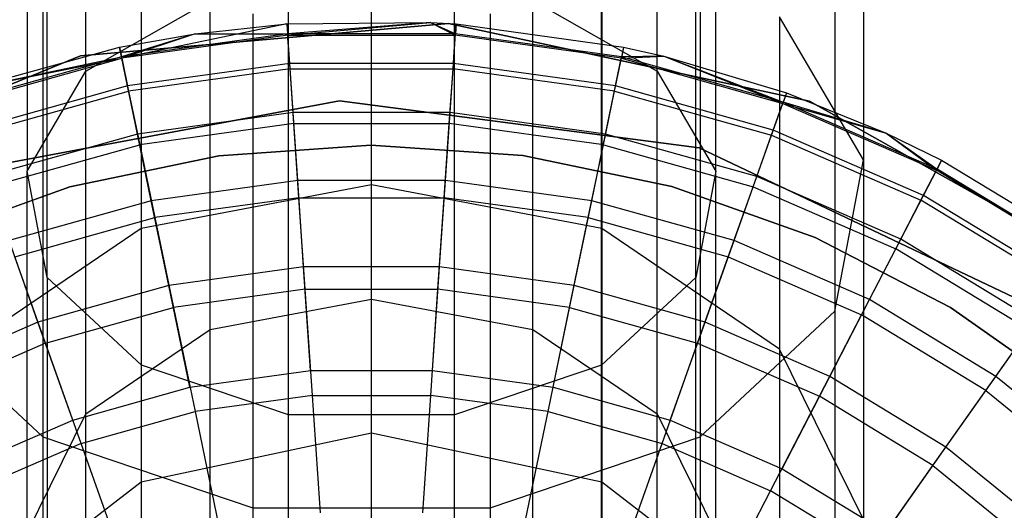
# Model space of a CAD drawing. Extents: x -28.1 to 0, y 0 to 28.1.
# Tile 61 of 215: x -14.214 to -13.823, y 0.79 to 0.984. Entities that reach past the tile are written whole.
import ezdxf

# ---------------------------------------------------------------- set-up
doc = ezdxf.new("R2010")
doc.units = 0
doc.header["$MEASUREMENT"] = 0
doc.layers.get('0').update_dxf_attribs({"color": 13, "linetype": 'CONTINUOUS'})

# ---------------------------------------------------------------- blocks, each defined once
blk = doc.blocks.new('ORTO_VIII_Z_ZAROWKA_OKAPO0')
at = {"color": 0}
for p, q in [((14.22235, 1.2253, 1.29292), (14.22235, 1.38277, 1.18265)), ((14.22235, 1.2253, 1.29292), (14.22235, 1.38277, 1.18265)), ((14.44916, 1.2253, 1.29292), (14.44916, 1.38277, 1.18265)), ((14.44916, 1.2253, 1.29292), (14.44916, 1.38277, 1.18265)), ((14.53117, 1.35549, 1.13541), (14.53117, 1.19024, 1.25113)), ((14.53117, 1.35549, 1.13541), (14.53117, 1.19024, 1.25113)), ((14.19897, 1.35193, 1.12925), (14.19897, 1.18566, 1.24568)), ((14.19897, 1.35193, 1.12925), (14.19897, 1.18566, 1.24568)), ((14.47255, 1.18566, 1.24568), (14.47255, 1.35193, 1.12925)), ((14.47255, 1.18566, 1.24568), (14.47255, 1.35193, 1.12925)), ((14.20692, 1.14357, 1.19552), (14.20692, 1.3192, 1.07255)), ((14.20692, 1.14357, 1.19552), (14.20692, 1.3192, 1.07255)), ((14.4646, 1.14357, 1.19552), (14.4646, 1.3192, 1.07255)), ((14.4646, 1.14357, 1.19552), (14.4646, 1.3192, 1.07255)), ((14.51981, 1.30873, 1.05441), (14.51981, 1.13011, 1.17948)), ((14.51981, 1.30873, 1.05441), (14.51981, 1.13011, 1.17948)), ((14.33576, 1.1802, 1.50506), (14.33576, 1.30152, 1.38375)), ((14.33576, 1.1802, 1.50506), (14.33576, 1.30152, 1.38375)), ((14.24438, 1.10869, 1.15394), (14.24438, 1.29206, 1.02554)), ((14.24438, 1.10869, 1.15394), (14.24438, 1.29206, 1.02554)), ((14.42713, 1.10869, 1.15394), (14.42713, 1.29206, 1.02554)), ((14.42713, 1.10869, 1.15394), (14.42713, 1.29206, 1.02554)), ((14.24428, 1.28702, 1.36648), (14.24428, 1.16293, 1.49057)), ((14.24428, 1.28702, 1.36648), (14.24428, 1.16293, 1.49057)), ((14.42724, 1.28702, 1.36648), (14.42724, 1.16293, 1.49057)), ((14.42724, 1.28702, 1.36648), (14.42724, 1.16293, 1.49057)), ((14.30278, 1.08898, 1.13046), (14.30278, 1.27673, 0.999)), ((14.30278, 1.08898, 1.13046), (14.30278, 1.27673, 0.999)), ((14.36873, 1.08898, 1.13046), (14.36873, 1.27673, 0.999)), ((14.36873, 1.08898, 1.13046), (14.36873, 1.27673, 0.999)), ((14.20522, 1.26996, 0.98726), (14.20522, 1.08027, 1.12008)), ((14.20522, 1.26996, 0.98726), (14.20522, 1.08027, 1.12008)), ((14.46629, 1.26996, 0.98726), (14.46629, 1.08027, 1.12008)), ((14.46629, 1.26996, 0.98726), (14.46629, 1.08027, 1.12008)), ((14.33576, 1.13496, 1.46711), (14.33576, 1.26356, 1.33851)), ((14.33576, 1.13496, 1.46711), (14.33576, 1.26356, 1.33851)), ((14.22235, 1.2253, 1.29292), (14.27172, 1.25341, 1.32642)), ((14.22235, 1.2253, 1.29292), (14.27172, 1.25341, 1.32642)), ((14.27172, 1.12287, 1.45696), (14.27172, 1.25341, 1.32642)), ((14.27172, 1.12287, 1.45696), (14.27172, 1.25341, 1.32642)), ((14.39979, 1.12287, 1.45696), (14.39979, 1.25341, 1.32642)), ((14.39979, 1.25341, 1.32642), (14.44916, 1.2253, 1.29292)), ((14.39979, 1.12287, 1.45696), (14.39979, 1.25341, 1.32642)), ((14.39979, 1.25341, 1.32642), (14.44916, 1.2253, 1.29292)), ((14.28865, 1.24806, 0.94934), (14.28865, 1.05213, 1.08654)), ((14.28865, 1.24806, 0.94934), (14.28865, 1.05213, 1.08654)), ((14.38286, 1.24806, 0.94934), (14.38286, 1.05213, 1.08654)), ((14.38286, 1.24806, 0.94934), (14.38286, 1.05213, 1.08654)), ((14.3663, 1.24426, 10.00781), (14.22017, 1.23144, 10.00781)), ((14.22017, 1.23144, 3.3149), (14.3663, 1.24426, 3.3149)), ((14.3663, 1.24426, 10.00781), (14.22017, 1.23144, 10.00781)), ((14.22017, 1.23144, 3.3149), (14.3663, 1.24426, 3.3149)), ((14.30217, 1.24406, 11.98237), (14.23654, 1.23052, 12.03365)), ((14.30217, 1.24406, 11.98237), (14.23654, 1.23052, 12.03365)), ((14.26572, 1.2402, 10.40345), (14.30217, 1.24406, 10.40345)), ((14.26572, 1.2402, 11.98237), (14.30217, 1.24406, 11.98237)), ((14.26572, 1.2402, 10.40345), (14.30217, 1.24406, 10.40345)), ((14.26572, 1.2402, 11.98237), (14.30217, 1.24406, 11.98237)), ((14.30217, 1.24406, 10.40345), (14.35917, 1.24465, 10.40345)), ((14.30217, 1.24406, 11.98237), (14.35917, 1.24465, 11.98237)), ((14.30217, 1.24406, 10.40345), (14.35917, 1.24465, 10.40345)), ((14.30217, 1.24406, 11.98237), (14.35917, 1.24465, 11.98237)), ((14.30217, 1.24406, 10.40345), (14.30244, 1.24013, 10.32419)), ((14.30217, 1.24406, 10.40345), (14.30244, 1.24013, 10.32419)), ((14.30217, 1.24406, 11.98237), (14.30217, 1.24406, 10.40345)), ((14.30217, 1.24406, 11.98237), (14.30217, 1.24406, 10.40345)), ((14.30217, 1.24406, 11.98237), (14.30248, 1.23958, 12.03365)), ((14.30217, 1.24406, 11.98237), (14.30248, 1.23958, 12.03365)), ((14.35917, 1.24465, 10.40345), (14.30244, 1.24013, 10.32419)), ((14.35917, 1.24465, 10.40345), (14.30244, 1.24013, 10.32419)), ((14.30248, 1.23958, 12.03365), (14.35917, 1.24465, 11.98237)), ((14.30248, 1.23958, 12.03365), (14.35917, 1.24465, 11.98237)), ((14.35917, 1.24465, 10.40345), (14.36907, 1.24013, 10.32419)), ((14.35917, 1.24465, 10.40345), (14.36934, 1.24406, 10.40345)), ((14.35917, 1.24465, 10.40345), (14.36907, 1.24013, 10.32419)), ((14.35917, 1.24465, 11.98237), (14.35917, 1.24465, 10.40345)), ((14.35917, 1.24465, 11.98237), (14.35917, 1.24465, 10.40345)), ((14.35917, 1.24465, 11.98237), (14.36934, 1.24406, 11.98237)), ((14.35917, 1.24465, 10.40345), (14.36934, 1.24406, 10.40345)), ((14.35917, 1.24465, 11.98237), (14.36934, 1.24406, 11.98237)), ((14.35917, 1.24465, 11.98237), (14.36903, 1.23958, 12.03365)), ((14.35917, 1.24465, 11.98237), (14.36903, 1.23958, 12.03365)), ((14.50972, 1.21343, 10.00781), (14.3663, 1.24426, 10.00781)), ((14.3663, 1.24426, 3.3149), (14.50972, 1.21343, 3.3149)), ((14.3663, 1.24426, 10.00781), (14.3663, 1.24426, 3.3149)), ((14.50972, 1.21343, 10.00781), (14.3663, 1.24426, 10.00781)), ((14.3663, 1.24426, 3.3149), (14.50972, 1.21343, 3.3149)), ((14.3663, 1.24426, 10.00781), (14.3663, 1.24426, 3.3149)), ((14.36903, 1.23958, 12.03365), (14.36934, 1.24406, 11.98237)), ((14.36903, 1.23958, 12.03365), (14.36934, 1.24406, 11.98237)), ((14.36934, 1.24406, 10.40345), (14.36907, 1.24013, 10.32419)), ((14.36934, 1.24406, 10.40345), (14.36907, 1.24013, 10.32419)), ((14.36934, 1.24406, 10.40345), (14.43588, 1.23491, 10.40345)), ((14.36934, 1.24406, 11.98237), (14.36934, 1.24406, 10.40345)), ((14.36934, 1.24406, 11.98237), (14.36934, 1.24406, 10.40345)), ((14.36934, 1.24406, 11.98237), (14.43588, 1.23491, 11.98237)), ((14.36934, 1.24406, 10.40345), (14.43588, 1.23491, 10.40345)), ((14.36934, 1.24406, 11.98237), (14.43588, 1.23491, 11.98237)), ((14.53117, 1.19024, 1.25113), (14.49776, 1.24686, 1.31861)), ((14.49776, 1.24686, 1.31861), (14.49776, 1.11507, 1.45041)), ((14.53117, 1.19024, 1.25113), (14.49776, 1.24686, 1.31861)), ((14.49776, 1.24686, 1.31861), (14.49776, 1.11507, 1.45041)), ((14.23563, 1.23491, 10.40345), (14.26572, 1.2402, 10.40345)), ((14.23563, 1.23491, 11.98237), (14.26572, 1.2402, 11.98237)), ((14.23563, 1.23491, 10.40345), (14.26572, 1.2402, 10.40345)), ((14.23563, 1.23491, 11.98237), (14.26572, 1.2402, 11.98237)), ((14.26572, 1.2402, 10.40345), (14.23643, 1.23105, 10.32419)), ((14.26572, 1.2402, 10.40345), (14.23643, 1.23105, 10.32419)), ((14.30244, 1.24013, 10.32419), (14.23643, 1.23105, 10.32419)), ((14.30244, 1.24013, 10.32419), (14.23643, 1.23105, 10.32419)), ((14.26572, 1.2402, 11.98237), (14.23654, 1.23052, 12.03365)), ((14.26572, 1.2402, 11.98237), (14.23654, 1.23052, 12.03365)), ((14.30248, 1.23958, 12.03365), (14.23654, 1.23052, 12.03365)), ((14.30248, 1.23958, 12.03365), (14.23654, 1.23052, 12.03365)), ((14.26572, 1.2402, 10.40345), (14.30244, 1.24013, 10.32419)), ((14.26572, 1.2402, 10.40345), (14.30244, 1.24013, 10.32419)), ((14.26572, 1.2402, 11.98237), (14.26572, 1.2402, 10.40345)), ((14.26572, 1.2402, 11.98237), (14.26572, 1.2402, 10.40345)), ((14.36907, 1.24013, 10.32419), (14.30244, 1.24013, 10.32419)), ((14.30325, 1.22837, 10.24572), (14.30244, 1.24013, 10.32419)), ((14.36907, 1.24013, 10.32419), (14.30244, 1.24013, 10.32419)), ((14.30325, 1.22837, 10.24572), (14.30244, 1.24013, 10.32419)), ((14.30339, 1.22629, 12.08336), (14.30248, 1.23958, 12.03365)), ((14.30248, 1.23958, 12.03365), (14.36903, 1.23958, 12.03365)), ((14.30248, 1.23958, 12.03365), (14.36903, 1.23958, 12.03365)), ((14.30339, 1.22629, 12.08336), (14.30248, 1.23958, 12.03365)), ((14.36813, 1.22629, 12.08336), (14.36903, 1.23958, 12.03365)), ((14.36813, 1.22629, 12.08336), (14.36903, 1.23958, 12.03365)), ((14.36827, 1.22837, 10.24572), (14.36907, 1.24013, 10.32419)), ((14.36827, 1.22837, 10.24572), (14.36907, 1.24013, 10.32419)), ((14.43497, 1.23052, 12.03365), (14.36903, 1.23958, 12.03365)), ((14.43497, 1.23052, 12.03365), (14.36903, 1.23958, 12.03365)), ((14.43508, 1.23105, 10.32419), (14.36907, 1.24013, 10.32419)), ((14.43508, 1.23105, 10.32419), (14.36907, 1.24013, 10.32419)), ((14.1748, 1.21814, 10.40345), (14.23563, 1.23491, 10.40345)), ((14.1748, 1.21814, 11.98237), (14.23563, 1.23491, 11.98237)), ((14.1748, 1.21814, 10.40345), (14.23563, 1.23491, 10.40345)), ((14.1748, 1.21814, 11.98237), (14.23563, 1.23491, 11.98237)), ((14.23563, 1.23491, 10.40345), (14.23643, 1.23105, 10.32419)), ((14.23563, 1.23491, 10.40345), (14.23643, 1.23105, 10.32419)), ((14.23563, 1.23491, 11.98237), (14.23563, 1.23491, 10.40345)), ((14.23563, 1.23491, 11.98237), (14.23563, 1.23491, 10.40345)), ((14.23654, 1.23052, 12.03365), (14.23563, 1.23491, 11.98237)), ((14.23654, 1.23052, 12.03365), (14.23563, 1.23491, 11.98237)), ((14.43588, 1.23491, 11.98237), (14.43497, 1.23052, 12.03365)), ((14.43588, 1.23491, 11.98237), (14.43497, 1.23052, 12.03365)), ((14.43588, 1.23491, 10.40345), (14.43508, 1.23105, 10.32419)), ((14.43588, 1.23491, 10.40345), (14.43508, 1.23105, 10.32419)), ((14.43588, 1.23491, 10.40345), (14.45178, 1.23133, 10.40345)), ((14.43588, 1.23491, 11.98237), (14.43588, 1.23491, 10.40345)), ((14.43588, 1.23491, 11.98237), (14.43588, 1.23491, 10.40345)), ((14.43588, 1.23491, 11.98237), (14.45178, 1.23133, 11.98237)), ((14.43588, 1.23491, 10.40345), (14.45178, 1.23133, 10.40345)), ((14.43588, 1.23491, 11.98237), (14.45178, 1.23133, 11.98237)), ((14.22017, 1.23144, 10.00781), (14.0843, 1.17611, 10.00781)), ((14.0843, 1.17611, 3.3149), (14.22017, 1.23144, 3.3149)), ((14.22017, 1.23144, 10.00781), (14.0843, 1.17611, 10.00781)), ((14.0843, 1.17611, 3.3149), (14.22017, 1.23144, 3.3149)), ((14.23643, 1.23105, 10.32419), (14.17227, 1.21308, 10.32419)), ((14.23643, 1.23105, 10.32419), (14.17227, 1.21308, 10.32419)), ((14.17246, 1.21256, 12.03365), (14.23654, 1.23052, 12.03365)), ((14.17246, 1.21256, 12.03365), (14.23654, 1.23052, 12.03365)), ((14.1748, 1.21814, 10.40345), (14.23643, 1.23105, 10.32419)), ((14.1748, 1.21814, 10.40345), (14.23643, 1.23105, 10.32419)), ((14.1748, 1.21814, 11.98237), (14.23654, 1.23052, 12.03365)), ((14.1748, 1.21814, 11.98237), (14.23654, 1.23052, 12.03365)), ((14.22017, 1.23144, 10.00781), (14.22017, 1.23144, 3.3149)), ((14.22017, 1.23144, 10.00781), (14.22017, 1.23144, 3.3149)), ((14.23883, 1.21952, 10.24572), (14.23643, 1.23105, 10.32419)), ((14.23883, 1.21952, 10.24572), (14.23643, 1.23105, 10.32419)), ((14.23654, 1.23052, 12.03365), (14.23925, 1.21748, 12.08336)), ((14.23654, 1.23052, 12.03365), (14.23925, 1.21748, 12.08336)), ((14.30325, 1.22837, 10.24572), (14.23883, 1.21952, 10.24572)), ((14.30325, 1.22837, 10.24572), (14.23883, 1.21952, 10.24572)), ((14.36827, 1.22837, 10.24572), (14.30325, 1.22837, 10.24572)), ((14.30458, 1.20891, 10.16879), (14.30325, 1.22837, 10.24572)), ((14.36827, 1.22837, 10.24572), (14.30325, 1.22837, 10.24572)), ((14.30458, 1.20891, 10.16879), (14.30325, 1.22837, 10.24572)), ((14.36694, 1.20891, 10.16879), (14.36827, 1.22837, 10.24572)), ((14.36694, 1.20891, 10.16879), (14.36827, 1.22837, 10.24572)), ((14.43268, 1.21952, 10.24572), (14.36827, 1.22837, 10.24572)), ((14.43268, 1.21952, 10.24572), (14.36827, 1.22837, 10.24572)), ((14.43226, 1.21748, 12.08336), (14.43497, 1.23052, 12.03365)), ((14.43226, 1.21748, 12.08336), (14.43497, 1.23052, 12.03365)), ((14.43268, 1.21952, 10.24572), (14.43508, 1.23105, 10.32419)), ((14.43268, 1.21952, 10.24572), (14.43508, 1.23105, 10.32419)), ((14.43497, 1.23052, 12.03365), (14.45178, 1.23133, 11.98237)), ((14.43497, 1.23052, 12.03365), (14.45178, 1.23133, 11.98237)), ((14.43497, 1.23052, 12.03365), (14.49906, 1.21256, 12.03365)), ((14.43497, 1.23052, 12.03365), (14.49906, 1.21256, 12.03365)), ((14.45178, 1.23133, 10.40345), (14.43508, 1.23105, 10.32419)), ((14.45178, 1.23133, 10.40345), (14.43508, 1.23105, 10.32419)), ((14.49924, 1.21308, 10.32419), (14.43508, 1.23105, 10.32419)), ((14.49924, 1.21308, 10.32419), (14.43508, 1.23105, 10.32419)), ((14.45178, 1.23133, 10.40345), (14.49924, 1.21308, 10.32419)), ((14.45178, 1.23133, 10.40345), (14.50056, 1.21679, 10.40345)), ((14.45178, 1.23133, 10.40345), (14.49924, 1.21308, 10.32419)), ((14.45178, 1.23133, 11.98237), (14.45178, 1.23133, 10.40345)), ((14.45178, 1.23133, 11.98237), (14.45178, 1.23133, 10.40345)), ((14.45178, 1.23133, 11.98237), (14.50056, 1.21679, 11.98237)), ((14.45178, 1.23133, 10.40345), (14.50056, 1.21679, 10.40345)), ((14.45178, 1.23133, 11.98237), (14.50056, 1.21679, 11.98237)), ((14.45178, 1.23133, 11.98237), (14.49906, 1.21256, 12.03365)), ((14.45178, 1.23133, 11.98237), (14.49906, 1.21256, 12.03365)), ((14.19897, 1.18566, 1.24568), (14.22235, 1.2253, 1.29292)), ((14.19897, 1.18566, 1.24568), (14.22235, 1.2253, 1.29292)), ((14.22235, 1.08937, 1.42885), (14.22235, 1.2253, 1.29292)), ((14.22235, 1.08937, 1.42885), (14.22235, 1.2253, 1.29292)), ((14.30339, 1.22629, 12.08336), (14.23925, 1.21748, 12.08336)), ((14.30339, 1.22629, 12.08336), (14.23925, 1.21748, 12.08336)), ((14.30487, 1.20459, 12.13001), (14.30339, 1.22629, 12.08336)), ((14.30339, 1.22629, 12.08336), (14.36813, 1.22629, 12.08336)), ((14.30339, 1.22629, 12.08336), (14.36813, 1.22629, 12.08336)), ((14.30487, 1.20459, 12.13001), (14.30339, 1.22629, 12.08336)), ((14.36664, 1.20459, 12.13001), (14.36813, 1.22629, 12.08336)), ((14.36664, 1.20459, 12.13001), (14.36813, 1.22629, 12.08336)), ((14.43226, 1.21748, 12.08336), (14.36813, 1.22629, 12.08336)), ((14.43226, 1.21748, 12.08336), (14.36813, 1.22629, 12.08336)), ((14.44916, 1.08937, 1.42885), (14.44916, 1.2253, 1.29292)), ((14.44916, 1.2253, 1.29292), (14.47255, 1.18566, 1.24568)), ((14.44916, 1.08937, 1.42885), (14.44916, 1.2253, 1.29292)), ((14.44916, 1.2253, 1.29292), (14.47255, 1.18566, 1.24568)), ((14.23883, 1.21952, 10.24572), (14.17622, 1.20198, 10.24572)), ((14.23883, 1.21952, 10.24572), (14.17622, 1.20198, 10.24572)), ((14.17692, 1.20001, 12.08336), (14.23925, 1.21748, 12.08336)), ((14.17692, 1.20001, 12.08336), (14.23925, 1.21748, 12.08336)), ((14.2428, 1.20042, 10.16879), (14.23883, 1.21952, 10.24572)), ((14.2428, 1.20042, 10.16879), (14.23883, 1.21952, 10.24572)), ((14.23925, 1.21748, 12.08336), (14.24368, 1.19618, 12.13001)), ((14.23925, 1.21748, 12.08336), (14.24368, 1.19618, 12.13001)), ((14.42783, 1.19618, 12.13001), (14.43226, 1.21748, 12.08336)), ((14.42783, 1.19618, 12.13001), (14.43226, 1.21748, 12.08336)), ((14.42872, 1.20042, 10.16879), (14.43268, 1.21952, 10.24572)), ((14.42872, 1.20042, 10.16879), (14.43268, 1.21952, 10.24572)), ((14.43226, 1.21748, 12.08336), (14.4946, 1.20001, 12.08336)), ((14.43226, 1.21748, 12.08336), (14.4946, 1.20001, 12.08336)), ((14.49529, 1.20198, 10.24572), (14.43268, 1.21952, 10.24572)), ((14.49529, 1.20198, 10.24572), (14.43268, 1.21952, 10.24572)), ((14.50056, 1.21679, 11.98237), (14.49906, 1.21256, 12.03365)), ((14.50056, 1.21679, 11.98237), (14.49906, 1.21256, 12.03365)), ((14.50056, 1.21679, 10.40345), (14.49924, 1.21308, 10.32419)), ((14.50056, 1.21679, 10.40345), (14.49924, 1.21308, 10.32419)), ((14.50056, 1.21679, 10.40345), (14.54019, 1.20073, 10.40345)), ((14.50056, 1.21679, 11.98237), (14.50056, 1.21679, 10.40345)), ((14.50056, 1.21679, 11.98237), (14.50056, 1.21679, 10.40345)), ((14.50056, 1.21679, 11.98237), (14.54019, 1.20073, 11.98237)), ((14.50056, 1.21679, 10.40345), (14.54019, 1.20073, 10.40345)), ((14.50056, 1.21679, 11.98237), (14.54019, 1.20073, 11.98237)), ((14.18135, 1.18706, 10.00781), (14.32302, 1.21353, 10.00781)), ((14.32302, 1.21353, 3.3149), (14.18135, 1.18706, 3.3149)), ((14.32302, 1.21353, 3.3149), (14.18135, 1.18706, 3.3149)), ((14.18135, 1.18706, 10.00781), (14.32302, 1.21353, 10.00781)), ((14.32302, 1.21353, 10.00781), (14.46593, 1.19493, 10.00781)), ((14.46593, 1.19493, 3.3149), (14.32302, 1.21353, 3.3149)), ((14.32302, 1.21353, 3.3149), (14.32302, 1.21353, 10.00781)), ((14.32302, 1.21353, 3.3149), (14.32302, 1.21353, 10.00781)), ((14.46593, 1.19493, 3.3149), (14.32302, 1.21353, 3.3149)), ((14.32302, 1.21353, 10.00781), (14.46593, 1.19493, 10.00781)), ((14.4946, 1.20001, 12.08336), (14.49906, 1.21256, 12.03365)), ((14.4946, 1.20001, 12.08336), (14.49906, 1.21256, 12.03365)), ((14.49529, 1.20198, 10.24572), (14.49924, 1.21308, 10.32419)), ((14.49529, 1.20198, 10.24572), (14.49924, 1.21308, 10.32419)), ((14.49906, 1.21256, 12.03365), (14.54019, 1.20073, 11.98237)), ((14.49906, 1.21256, 12.03365), (14.54019, 1.20073, 11.98237)), ((14.49906, 1.21256, 12.03365), (14.5601, 1.18605, 12.03365)), ((14.49906, 1.21256, 12.03365), (14.5601, 1.18605, 12.03365)), ((14.54019, 1.20073, 10.40345), (14.49924, 1.21308, 10.32419)), ((14.54019, 1.20073, 10.40345), (14.49924, 1.21308, 10.32419)), ((14.56035, 1.18653, 10.32419), (14.49924, 1.21308, 10.32419)), ((14.56035, 1.18653, 10.32419), (14.49924, 1.21308, 10.32419)), ((14.63768, 1.1417, 10.00781), (14.50972, 1.21343, 10.00781)), ((14.50972, 1.21343, 3.3149), (14.63768, 1.1417, 3.3149)), ((14.50972, 1.21343, 10.00781), (14.50972, 1.21343, 3.3149)), ((14.63768, 1.1417, 10.00781), (14.50972, 1.21343, 10.00781)), ((14.50972, 1.21343, 3.3149), (14.63768, 1.1417, 3.3149)), ((14.50972, 1.21343, 10.00781), (14.50972, 1.21343, 3.3149)), ((14.30458, 1.20891, 10.16879), (14.2428, 1.20042, 10.16879)), ((14.30458, 1.20891, 10.16879), (14.2428, 1.20042, 10.16879)), ((14.36694, 1.20891, 10.16879), (14.30458, 1.20891, 10.16879)), ((14.30642, 1.18194, 10.09418), (14.30458, 1.20891, 10.16879)), ((14.36694, 1.20891, 10.16879), (14.30458, 1.20891, 10.16879)), ((14.30642, 1.18194, 10.09418), (14.30458, 1.20891, 10.16879)), ((14.36509, 1.18194, 10.09418), (14.36694, 1.20891, 10.16879)), ((14.36509, 1.18194, 10.09418), (14.36694, 1.20891, 10.16879)), ((14.42872, 1.20042, 10.16879), (14.36694, 1.20891, 10.16879)), ((14.42872, 1.20042, 10.16879), (14.36694, 1.20891, 10.16879)), ((14.30487, 1.20459, 12.13001), (14.24368, 1.19618, 12.13001)), ((14.30487, 1.20459, 12.13001), (14.24368, 1.19618, 12.13001)), ((14.30689, 1.17514, 12.17217), (14.30487, 1.20459, 12.13001)), ((14.30487, 1.20459, 12.13001), (14.36664, 1.20459, 12.13001)), ((14.30487, 1.20459, 12.13001), (14.36664, 1.20459, 12.13001)), ((14.30689, 1.17514, 12.17217), (14.30487, 1.20459, 12.13001)), ((14.36463, 1.17514, 12.17217), (14.36664, 1.20459, 12.13001)), ((14.36463, 1.17514, 12.17217), (14.36664, 1.20459, 12.13001)), ((14.42783, 1.19618, 12.13001), (14.36664, 1.20459, 12.13001)), ((14.42783, 1.19618, 12.13001), (14.36664, 1.20459, 12.13001)), ((14.48876, 1.1836, 10.16879), (14.49529, 1.20198, 10.24572)), ((14.48876, 1.1836, 10.16879), (14.49529, 1.20198, 10.24572)), ((14.55493, 1.17607, 10.24572), (14.49529, 1.20198, 10.24572)), ((14.55493, 1.17607, 10.24572), (14.49529, 1.20198, 10.24572)), ((14.54019, 1.20073, 10.40345), (14.56035, 1.18653, 10.32419)), ((14.54019, 1.20073, 10.40345), (14.56217, 1.19003, 10.40345)), ((14.54019, 1.20073, 10.40345), (14.56035, 1.18653, 10.32419)), ((14.54019, 1.20073, 11.98237), (14.54019, 1.20073, 10.40345)), ((14.54019, 1.20073, 11.98237), (14.54019, 1.20073, 10.40345)), ((14.54019, 1.20073, 11.98237), (14.56217, 1.19003, 11.98237)), ((14.54019, 1.20073, 10.40345), (14.56217, 1.19003, 10.40345)), ((14.54019, 1.20073, 11.98237), (14.56217, 1.19003, 11.98237)), ((14.54019, 1.20073, 11.98237), (14.5601, 1.18605, 12.03365)), ((14.54019, 1.20073, 11.98237), (14.5601, 1.18605, 12.03365)), ((14.2428, 1.20042, 10.16879), (14.18275, 1.1836, 10.16879)), ((14.2428, 1.20042, 10.16879), (14.18275, 1.1836, 10.16879)), ((14.2483, 1.17395, 10.09418), (14.2428, 1.20042, 10.16879)), ((14.2483, 1.17395, 10.09418), (14.2428, 1.20042, 10.16879)), ((14.42321, 1.17395, 10.09418), (14.42872, 1.20042, 10.16879)), ((14.42321, 1.17395, 10.09418), (14.42872, 1.20042, 10.16879)), ((14.48876, 1.1836, 10.16879), (14.42872, 1.20042, 10.16879)), ((14.48876, 1.1836, 10.16879), (14.42872, 1.20042, 10.16879)), ((14.48731, 1.17951, 12.13001), (14.4946, 1.20001, 12.08336)), ((14.48731, 1.17951, 12.13001), (14.4946, 1.20001, 12.08336)), ((14.4946, 1.20001, 12.08336), (14.55397, 1.17422, 12.08336)), ((14.4946, 1.20001, 12.08336), (14.55397, 1.17422, 12.08336)), ((14.1842, 1.17951, 12.13001), (14.24368, 1.19618, 12.13001)), ((14.1842, 1.17951, 12.13001), (14.24368, 1.19618, 12.13001)), ((14.24368, 1.19618, 12.13001), (14.24968, 1.16728, 12.17217)), ((14.24368, 1.19618, 12.13001), (14.24968, 1.16728, 12.17217)), ((14.33548, 1.19599, 3.47238), (14.27517, 1.19183, 3.47238)), ((14.27517, 1.19183, 3.43301), (14.33548, 1.19599, 3.43301)), ((14.33548, 1.19599, 3.47238), (14.27517, 1.19183, 3.47238)), ((14.27517, 1.19183, 3.43301), (14.33548, 1.19599, 3.43301)), ((14.39579, 1.1919, 3.47238), (14.33548, 1.19599, 3.47238)), ((14.33548, 1.19599, 3.43301), (14.39579, 1.1919, 3.43301)), ((14.33548, 1.19599, 3.47238), (14.33548, 1.19599, 3.43301)), ((14.39579, 1.1919, 3.47238), (14.33548, 1.19599, 3.47238)), ((14.33548, 1.19599, 3.43301), (14.39579, 1.1919, 3.43301)), ((14.33548, 1.19599, 3.47238), (14.33548, 1.19599, 3.43301)), ((14.42183, 1.16728, 12.17217), (14.42783, 1.19618, 12.13001)), ((14.42183, 1.16728, 12.17217), (14.42783, 1.19618, 12.13001)), ((14.42783, 1.19618, 12.13001), (14.48731, 1.17951, 12.13001)), ((14.42783, 1.19618, 12.13001), (14.48731, 1.17951, 12.13001)), ((14.46593, 1.19493, 10.00781), (14.5961, 1.13308, 10.00781)), ((14.5961, 1.13308, 3.3149), (14.46593, 1.19493, 3.3149)), ((14.46593, 1.19493, 3.3149), (14.46593, 1.19493, 10.00781)), ((14.46593, 1.19493, 3.3149), (14.46593, 1.19493, 10.00781)), ((14.5961, 1.13308, 3.3149), (14.46593, 1.19493, 3.3149)), ((14.46593, 1.19493, 10.00781), (14.5961, 1.13308, 10.00781)), ((14.27517, 1.19183, 3.47238), (14.21599, 1.17949, 3.47238)), ((14.21599, 1.17949, 3.43301), (14.27517, 1.19183, 3.43301)), ((14.27517, 1.19183, 3.47238), (14.21599, 1.17949, 3.47238)), ((14.21599, 1.17949, 3.43301), (14.27517, 1.19183, 3.43301)), ((14.27517, 1.19183, 3.47238), (14.27517, 1.19183, 3.43301)), ((14.27517, 1.19183, 3.47238), (14.27517, 1.19183, 3.43301)), ((14.45498, 1.17964, 3.47238), (14.39579, 1.1919, 3.47238)), ((14.39579, 1.1919, 3.43301), (14.45498, 1.17964, 3.43301)), ((14.39579, 1.1919, 3.47238), (14.39579, 1.1919, 3.43301)), ((14.45498, 1.17964, 3.47238), (14.39579, 1.1919, 3.47238)), ((14.39579, 1.1919, 3.43301), (14.45498, 1.17964, 3.43301)), ((14.39579, 1.1919, 3.47238), (14.39579, 1.1919, 3.43301)), ((14.51981, 1.13011, 1.17948), (14.53117, 1.19024, 1.25113)), ((14.51981, 1.13011, 1.17948), (14.53117, 1.19024, 1.25113)), ((14.53117, 1.19024, 1.25113), (14.53117, 1.04758, 1.39378)), ((14.53117, 1.19024, 1.25113), (14.53117, 1.04758, 1.39378)), ((14.5601, 1.18605, 12.03365), (14.56217, 1.19003, 11.98237)), ((14.5601, 1.18605, 12.03365), (14.56217, 1.19003, 11.98237)), ((14.56217, 1.19003, 10.40345), (14.56035, 1.18653, 10.32419)), ((14.56217, 1.19003, 10.40345), (14.56035, 1.18653, 10.32419)), ((14.56217, 1.19003, 10.40345), (14.61956, 1.15513, 10.40345)), ((14.56217, 1.19003, 11.98237), (14.56217, 1.19003, 10.40345)), ((14.56217, 1.19003, 11.98237), (14.56217, 1.19003, 10.40345)), ((14.56217, 1.19003, 11.98237), (14.61956, 1.15513, 11.98237)), ((14.56217, 1.19003, 10.40345), (14.61956, 1.15513, 10.40345)), ((14.56217, 1.19003, 11.98237), (14.61956, 1.15513, 11.98237)), ((14.19897, 1.04213, 1.38921), (14.19897, 1.18566, 1.24568)), ((14.20692, 1.14357, 1.19552), (14.19897, 1.18566, 1.24568)), ((14.19897, 1.04213, 1.38921), (14.19897, 1.18566, 1.24568)), ((14.20692, 1.14357, 1.19552), (14.19897, 1.18566, 1.24568)), ((14.47255, 1.18566, 1.24568), (14.4646, 1.14357, 1.19552)), ((14.47255, 1.18566, 1.24568), (14.4646, 1.14357, 1.19552)), ((14.47255, 1.04213, 1.38921), (14.47255, 1.18566, 1.24568)), ((14.47255, 1.04213, 1.38921), (14.47255, 1.18566, 1.24568)), ((14.55397, 1.17422, 12.08336), (14.5601, 1.18605, 12.03365)), ((14.55397, 1.17422, 12.08336), (14.5601, 1.18605, 12.03365)), ((14.55493, 1.17607, 10.24572), (14.56035, 1.18653, 10.32419)), ((14.55493, 1.17607, 10.24572), (14.56035, 1.18653, 10.32419)), ((14.61697, 1.15147, 12.03365), (14.5601, 1.18605, 12.03365)), ((14.61697, 1.15147, 12.03365), (14.5601, 1.18605, 12.03365)), ((14.61728, 1.15191, 10.32419), (14.56035, 1.18653, 10.32419)), ((14.61728, 1.15191, 10.32419), (14.56035, 1.18653, 10.32419)), ((14.30642, 1.18194, 10.09418), (14.2483, 1.17395, 10.09418)), ((14.30642, 1.18194, 10.09418), (14.2483, 1.17395, 10.09418)), ((14.36509, 1.18194, 10.09418), (14.30642, 1.18194, 10.09418)), ((14.30876, 1.14772, 10.02262), (14.30642, 1.18194, 10.09418)), ((14.36509, 1.18194, 10.09418), (14.30642, 1.18194, 10.09418)), ((14.30876, 1.14772, 10.02262), (14.30642, 1.18194, 10.09418)), ((14.36275, 1.14772, 10.02262), (14.36509, 1.18194, 10.09418)), ((14.36275, 1.14772, 10.02262), (14.36509, 1.18194, 10.09418)), ((14.42321, 1.17395, 10.09418), (14.36509, 1.18194, 10.09418)), ((14.42321, 1.17395, 10.09418), (14.36509, 1.18194, 10.09418)), ((14.47971, 1.15812, 10.09418), (14.48876, 1.1836, 10.16879)), ((14.47971, 1.15812, 10.09418), (14.48876, 1.1836, 10.16879)), ((14.54596, 1.15875, 10.16879), (14.48876, 1.1836, 10.16879)), ((14.54596, 1.15875, 10.16879), (14.48876, 1.1836, 10.16879)), ((14.21599, 1.17949, 3.47238), (14.15904, 1.15921, 3.47238)), ((14.15904, 1.15921, 3.43301), (14.21599, 1.17949, 3.43301)), ((14.21599, 1.17949, 3.47238), (14.15904, 1.15921, 3.47238)), ((14.15904, 1.15921, 3.43301), (14.21599, 1.17949, 3.43301)), ((14.21599, 1.17949, 3.47238), (14.21599, 1.17949, 3.43301)), ((14.21599, 1.17949, 3.47238), (14.21599, 1.17949, 3.43301)), ((14.33576, 1.1802, 1.50506), (14.24428, 1.16293, 1.49057)), ((14.33576, 1.1802, 1.50506), (14.24428, 1.16293, 1.49057)), ((14.33576, 1.08179, 1.6456), (14.33576, 1.1802, 1.50506)), ((14.42724, 1.16293, 1.49057), (14.33576, 1.1802, 1.50506)), ((14.33576, 1.08179, 1.6456), (14.33576, 1.1802, 1.50506)), ((14.42724, 1.16293, 1.49057), (14.33576, 1.1802, 1.50506)), ((14.51196, 1.15943, 3.47238), (14.45498, 1.17964, 3.47238)), ((14.45498, 1.17964, 3.43301), (14.51196, 1.15943, 3.43301)), ((14.45498, 1.17964, 3.47238), (14.45498, 1.17964, 3.43301)), ((14.51196, 1.15943, 3.47238), (14.45498, 1.17964, 3.47238)), ((14.45498, 1.17964, 3.43301), (14.51196, 1.15943, 3.43301)), ((14.45498, 1.17964, 3.47238), (14.45498, 1.17964, 3.43301)), ((14.47742, 1.1517, 12.17217), (14.48731, 1.17951, 12.13001)), ((14.47742, 1.1517, 12.17217), (14.48731, 1.17951, 12.13001)), ((14.48731, 1.17951, 12.13001), (14.54397, 1.15491, 12.13001)), ((14.48731, 1.17951, 12.13001), (14.54397, 1.15491, 12.13001)), ((14.2483, 1.17395, 10.09418), (14.1918, 1.15812, 10.09418)), ((14.2483, 1.17395, 10.09418), (14.1918, 1.15812, 10.09418)), ((14.25528, 1.14037, 10.02262), (14.2483, 1.17395, 10.09418)), ((14.25528, 1.14037, 10.02262), (14.2483, 1.17395, 10.09418)), ((14.30689, 1.17514, 12.17217), (14.24968, 1.16728, 12.17217)), ((14.30689, 1.17514, 12.17217), (14.24968, 1.16728, 12.17217)), ((14.30937, 1.13883, 12.20857), (14.30689, 1.17514, 12.17217)), ((14.30689, 1.17514, 12.17217), (14.36463, 1.17514, 12.17217)), ((14.30689, 1.17514, 12.17217), (14.36463, 1.17514, 12.17217)), ((14.30937, 1.13883, 12.20857), (14.30689, 1.17514, 12.17217)), ((14.36214, 1.13883, 12.20857), (14.36463, 1.17514, 12.17217)), ((14.36214, 1.13883, 12.20857), (14.36463, 1.17514, 12.17217)), ((14.42183, 1.16728, 12.17217), (14.36463, 1.17514, 12.17217)), ((14.42183, 1.16728, 12.17217), (14.36463, 1.17514, 12.17217)), ((14.41623, 1.14037, 10.02262), (14.42321, 1.17395, 10.09418)), ((14.41623, 1.14037, 10.02262), (14.42321, 1.17395, 10.09418)), ((14.47971, 1.15812, 10.09418), (14.42321, 1.17395, 10.09418)), ((14.47971, 1.15812, 10.09418), (14.42321, 1.17395, 10.09418)), ((14.54397, 1.15491, 12.13001), (14.55397, 1.17422, 12.08336)), ((14.54397, 1.15491, 12.13001), (14.55397, 1.17422, 12.08336)), ((14.54596, 1.15875, 10.16879), (14.55493, 1.17607, 10.24572)), ((14.54596, 1.15875, 10.16879), (14.55493, 1.17607, 10.24572)), ((14.60929, 1.14058, 12.08336), (14.55397, 1.17422, 12.08336)), ((14.60929, 1.14058, 12.08336), (14.55397, 1.17422, 12.08336)), ((14.61049, 1.14229, 10.24572), (14.55493, 1.17607, 10.24572)), ((14.61049, 1.14229, 10.24572), (14.55493, 1.17607, 10.24572)), ((14.19409, 1.1517, 12.17217), (14.24968, 1.16728, 12.17217)), ((14.19409, 1.1517, 12.17217), (14.24968, 1.16728, 12.17217)), ((14.24968, 1.16728, 12.17217), (14.25709, 1.13164, 12.20857)), ((14.24968, 1.16728, 12.17217), (14.25709, 1.13164, 12.20857)), ((14.41442, 1.13164, 12.20857), (14.42183, 1.16728, 12.17217)), ((14.41442, 1.13164, 12.20857), (14.42183, 1.16728, 12.17217)), ((14.42183, 1.16728, 12.17217), (14.47742, 1.1517, 12.17217)), ((14.42183, 1.16728, 12.17217), (14.47742, 1.1517, 12.17217)), ((14.24428, 1.16293, 1.49057), (14.17375, 1.11507, 1.45041)), ((14.24428, 1.16293, 1.49057), (14.17375, 1.11507, 1.45041)), ((14.24428, 1.16293, 1.49057), (14.24428, 1.06227, 1.63433)), ((14.24428, 1.16293, 1.49057), (14.24428, 1.06227, 1.63433)), ((14.49776, 1.11507, 1.45041), (14.42724, 1.16293, 1.49057)), ((14.42724, 1.16293, 1.49057), (14.42724, 1.06227, 1.63433)), ((14.49776, 1.11507, 1.45041), (14.42724, 1.16293, 1.49057)), ((14.42724, 1.16293, 1.49057), (14.42724, 1.06227, 1.63433)), ((14.20329, 1.1258, 10.02262), (14.1918, 1.15812, 10.09418)), ((14.20329, 1.1258, 10.02262), (14.1918, 1.15812, 10.09418)), ((14.46822, 1.1258, 10.02262), (14.47971, 1.15812, 10.09418)), ((14.46822, 1.1258, 10.02262), (14.47971, 1.15812, 10.09418)), ((14.53352, 1.13475, 10.09418), (14.47971, 1.15812, 10.09418)), ((14.53352, 1.13475, 10.09418), (14.47971, 1.15812, 10.09418)), ((14.56565, 1.13166, 3.47238), (14.51196, 1.15943, 3.47238)), ((14.51196, 1.15943, 3.43301), (14.56565, 1.13166, 3.43301)), ((14.51196, 1.15943, 3.47238), (14.51196, 1.15943, 3.43301)), ((14.56565, 1.13166, 3.47238), (14.51196, 1.15943, 3.47238)), ((14.51196, 1.15943, 3.43301), (14.56565, 1.13166, 3.43301)), ((14.51196, 1.15943, 3.47238), (14.51196, 1.15943, 3.43301)), ((14.53352, 1.13475, 10.09418), (14.54596, 1.15875, 10.16879)), ((14.53352, 1.13475, 10.09418), (14.54596, 1.15875, 10.16879)), ((14.59924, 1.12635, 10.16879), (14.54596, 1.15875, 10.16879)), ((14.59924, 1.12635, 10.16879), (14.54596, 1.15875, 10.16879)), ((14.53038, 1.12869, 12.17217), (14.54397, 1.15491, 12.13001)), ((14.53038, 1.12869, 12.17217), (14.54397, 1.15491, 12.13001)), ((14.59674, 1.12281, 12.13001), (14.54397, 1.15491, 12.13001)), ((14.59674, 1.12281, 12.13001), (14.54397, 1.15491, 12.13001)), ((14.20628, 1.1174, 12.20857), (14.19409, 1.1517, 12.17217)), ((14.20628, 1.1174, 12.20857), (14.19409, 1.1517, 12.17217)), ((14.46524, 1.1174, 12.20857), (14.47742, 1.1517, 12.17217)), ((14.46524, 1.1174, 12.20857), (14.47742, 1.1517, 12.17217)), ((14.47742, 1.1517, 12.17217), (14.53038, 1.12869, 12.17217)), ((14.47742, 1.1517, 12.17217), (14.53038, 1.12869, 12.17217)), ((14.30876, 1.14772, 10.02262), (14.25528, 1.14037, 10.02262)), ((14.30876, 1.14772, 10.02262), (14.25528, 1.14037, 10.02262)), ((14.36275, 1.14772, 10.02262), (14.30876, 1.14772, 10.02262)), ((14.31158, 1.10658, 9.95481), (14.30876, 1.14772, 10.02262)), ((14.36275, 1.14772, 10.02262), (14.30876, 1.14772, 10.02262)), ((14.31158, 1.10658, 9.95481), (14.30876, 1.14772, 10.02262)), ((14.35994, 1.10658, 9.95481), (14.36275, 1.14772, 10.02262)), ((14.35994, 1.10658, 9.95481), (14.36275, 1.14772, 10.02262)), ((14.41623, 1.14037, 10.02262), (14.36275, 1.14772, 10.02262)), ((14.41623, 1.14037, 10.02262), (14.36275, 1.14772, 10.02262)), ((14.24438, 1.10869, 1.15394), (14.20692, 1.14357, 1.19552)), ((14.20692, 1.14357, 1.19552), (14.20692, 0.99197, 1.34712)), ((14.20692, 1.14357, 1.19552), (14.20692, 0.99197, 1.34712)), ((14.24438, 1.10869, 1.15394), (14.20692, 1.14357, 1.19552)), ((14.4646, 1.14357, 1.19552), (14.42713, 1.10869, 1.15394)), ((14.4646, 1.14357, 1.19552), (14.42713, 1.10869, 1.15394)), ((14.4646, 0.99197, 1.34712), (14.4646, 1.14357, 1.19552)), ((14.4646, 0.99197, 1.34712), (14.4646, 1.14357, 1.19552)), ((14.25528, 1.14037, 10.02262), (14.20329, 1.1258, 10.02262)), ((14.25528, 1.14037, 10.02262), (14.20329, 1.1258, 10.02262)), ((14.26366, 1.1, 9.95481), (14.25528, 1.14037, 10.02262)), ((14.26366, 1.1, 9.95481), (14.25528, 1.14037, 10.02262)), ((14.30937, 1.13883, 12.20857), (14.25709, 1.13164, 12.20857)), ((14.30937, 1.13883, 12.20857), (14.25709, 1.13164, 12.20857)), ((14.31225, 1.09676, 12.23809), (14.30937, 1.13883, 12.20857)), ((14.30937, 1.13883, 12.20857), (14.36214, 1.13883, 12.20857)), ((14.30937, 1.13883, 12.20857), (14.36214, 1.13883, 12.20857)), ((14.31225, 1.09676, 12.23809), (14.30937, 1.13883, 12.20857)), ((14.35926, 1.09676, 12.23809), (14.36214, 1.13883, 12.20857)), ((14.35926, 1.09676, 12.23809), (14.36214, 1.13883, 12.20857)), ((14.41442, 1.13164, 12.20857), (14.36214, 1.13883, 12.20857)), ((14.41442, 1.13164, 12.20857), (14.36214, 1.13883, 12.20857)), ((14.40785, 1.1, 9.95481), (14.41623, 1.14037, 10.02262)), ((14.40785, 1.1, 9.95481), (14.41623, 1.14037, 10.02262)), ((14.46822, 1.1258, 10.02262), (14.41623, 1.14037, 10.02262)), ((14.46822, 1.1258, 10.02262), (14.41623, 1.14037, 10.02262)), ((14.27172, 1.12287, 1.45696), (14.33576, 1.13496, 1.46711)), ((14.27172, 1.12287, 1.45696), (14.33576, 1.13496, 1.46711)), ((14.33576, 1.03065, 1.61608), (14.33576, 1.13496, 1.46711)), ((14.33576, 1.13496, 1.46711), (14.39979, 1.12287, 1.45696)), ((14.33576, 1.03065, 1.61608), (14.33576, 1.13496, 1.46711)), ((14.33576, 1.13496, 1.46711), (14.39979, 1.12287, 1.45696)), ((14.51774, 1.10429, 10.02262), (14.53352, 1.13475, 10.09418)), ((14.51774, 1.10429, 10.02262), (14.53352, 1.13475, 10.09418)), ((14.58365, 1.10426, 10.09418), (14.53352, 1.13475, 10.09418)), ((14.58365, 1.10426, 10.09418), (14.53352, 1.13475, 10.09418)), ((14.1517, 1.13011, 1.17948), (14.20522, 1.08027, 1.12008)), ((14.1517, 1.13011, 1.17948), (14.20522, 1.08027, 1.12008)), ((14.20628, 1.1174, 12.20857), (14.25709, 1.13164, 12.20857)), ((14.20628, 1.1174, 12.20857), (14.25709, 1.13164, 12.20857)), ((14.25709, 1.13164, 12.20857), (14.26567, 1.09036, 12.23809)), ((14.25709, 1.13164, 12.20857), (14.26567, 1.09036, 12.23809)), ((14.40584, 1.09036, 12.23809), (14.41442, 1.13164, 12.20857)), ((14.40584, 1.09036, 12.23809), (14.41442, 1.13164, 12.20857)), ((14.41442, 1.13164, 12.20857), (14.46524, 1.1174, 12.20857)), ((14.41442, 1.13164, 12.20857), (14.46524, 1.1174, 12.20857)), ((14.46629, 1.08027, 1.12008), (14.51981, 1.13011, 1.17948)), ((14.46629, 1.08027, 1.12008), (14.51981, 1.13011, 1.17948)), ((14.51981, 1.13011, 1.17948), (14.51981, 0.97593, 1.33366)), ((14.51981, 1.13011, 1.17948), (14.51981, 0.97593, 1.33366)), ((14.61506, 1.09683, 3.47238), (14.56565, 1.13166, 3.47238)), ((14.56565, 1.13166, 3.43301), (14.61506, 1.09683, 3.43301)), ((14.56565, 1.13166, 3.47238), (14.56565, 1.13166, 3.43301)), ((14.61506, 1.09683, 3.47238), (14.56565, 1.13166, 3.47238)), ((14.56565, 1.13166, 3.43301), (14.61506, 1.09683, 3.43301)), ((14.56565, 1.13166, 3.47238), (14.56565, 1.13166, 3.43301)), ((14.51364, 1.09638, 12.20857), (14.53038, 1.12869, 12.17217)), ((14.51364, 1.09638, 12.20857), (14.53038, 1.12869, 12.17217)), ((14.57972, 1.09869, 12.17217), (14.53038, 1.12869, 12.17217)), ((14.57972, 1.09869, 12.17217), (14.53038, 1.12869, 12.17217)), ((14.58365, 1.10426, 10.09418), (14.59924, 1.12635, 10.16879)), ((14.58365, 1.10426, 10.09418), (14.59924, 1.12635, 10.16879)), ((14.20329, 1.1258, 10.02262), (14.15377, 1.10429, 10.02262)), ((14.20329, 1.1258, 10.02262), (14.15377, 1.10429, 10.02262)), ((14.2171, 1.08695, 9.95481), (14.20329, 1.1258, 10.02262)), ((14.2171, 1.08695, 9.95481), (14.20329, 1.1258, 10.02262)), ((14.22235, 1.08937, 1.42885), (14.27172, 1.12287, 1.45696)), ((14.22235, 1.08937, 1.42885), (14.27172, 1.12287, 1.45696)), ((14.27172, 1.01698, 1.60818), (14.27172, 1.12287, 1.45696)), ((14.27172, 1.01698, 1.60818), (14.27172, 1.12287, 1.45696)), ((14.39979, 1.01698, 1.60818), (14.39979, 1.12287, 1.45696)), ((14.39979, 1.12287, 1.45696), (14.44916, 1.08937, 1.42885)), ((14.39979, 1.01698, 1.60818), (14.39979, 1.12287, 1.45696)), ((14.39979, 1.12287, 1.45696), (14.44916, 1.08937, 1.42885)), ((14.45441, 1.08695, 9.95481), (14.46822, 1.1258, 10.02262)), ((14.45441, 1.08695, 9.95481), (14.46822, 1.1258, 10.02262)), ((14.51774, 1.10429, 10.02262), (14.46822, 1.1258, 10.02262)), ((14.51774, 1.10429, 10.02262), (14.46822, 1.1258, 10.02262)), ((14.57972, 1.09869, 12.17217), (14.59674, 1.12281, 12.13001)), ((14.57972, 1.09869, 12.17217), (14.59674, 1.12281, 12.13001)), ((14.20628, 1.1174, 12.20857), (14.15787, 1.09638, 12.20857)), ((14.20628, 1.1174, 12.20857), (14.15787, 1.09638, 12.20857)), ((14.22039, 1.07768, 12.23809), (14.20628, 1.1174, 12.20857)), ((14.22039, 1.07768, 12.23809), (14.20628, 1.1174, 12.20857)), ((14.45112, 1.07768, 12.23809), (14.46524, 1.1174, 12.20857)), ((14.45112, 1.07768, 12.23809), (14.46524, 1.1174, 12.20857)), ((14.46524, 1.1174, 12.20857), (14.51364, 1.09638, 12.20857)), ((14.46524, 1.1174, 12.20857), (14.51364, 1.09638, 12.20857)), ((14.53117, 1.04758, 1.39378), (14.49776, 1.11507, 1.45041)), ((14.49776, 1.11507, 1.45041), (14.49776, 1.00816, 1.60309)), ((14.53117, 1.04758, 1.39378), (14.49776, 1.11507, 1.45041)), ((14.49776, 1.11507, 1.45041), (14.49776, 1.00816, 1.60309)), ((14.24438, 0.95039, 1.31223), (14.24438, 1.10869, 1.15394)), ((14.30278, 1.08898, 1.13046), (14.24438, 1.10869, 1.15394)), ((14.24438, 0.95039, 1.31223), (14.24438, 1.10869, 1.15394)), ((14.30278, 1.08898, 1.13046), (14.24438, 1.10869, 1.15394)), ((14.42713, 1.10869, 1.15394), (14.36873, 1.08898, 1.13046)), ((14.42713, 1.10869, 1.15394), (14.36873, 1.08898, 1.13046)), ((14.42713, 0.95039, 1.31223), (14.42713, 1.10869, 1.15394)), ((14.42713, 0.95039, 1.31223), (14.42713, 1.10869, 1.15394)), ((14.26366, 1.1, 9.95481), (14.31158, 1.10658, 9.95481)), ((14.26366, 1.1, 9.95481), (14.31158, 1.10658, 9.95481)), ((14.31158, 1.10658, 9.95481), (14.35994, 1.10658, 9.95481)), ((14.31158, 1.10658, 9.95481), (14.35994, 1.10658, 9.95481)), ((14.35994, 1.10658, 9.95481), (14.40785, 1.1, 9.95481)), ((14.35994, 1.10658, 9.95481), (14.40785, 1.1, 9.95481)), ((14.49877, 1.06768, 9.95481), (14.51774, 1.10429, 10.02262)), ((14.49877, 1.06768, 9.95481), (14.51774, 1.10429, 10.02262)), ((14.56387, 1.07624, 10.02262), (14.51774, 1.10429, 10.02262)), ((14.56387, 1.07624, 10.02262), (14.51774, 1.10429, 10.02262)), ((14.56387, 1.07624, 10.02262), (14.58365, 1.10426, 10.09418)), ((14.56387, 1.07624, 10.02262), (14.58365, 1.10426, 10.09418)), ((14.62916, 1.06724, 10.09418), (14.58365, 1.10426, 10.09418)), ((14.62916, 1.06724, 10.09418), (14.58365, 1.10426, 10.09418)), ((14.2171, 1.08695, 9.95481), (14.26366, 1.1, 9.95481)), ((14.2171, 1.08695, 9.95481), (14.26366, 1.1, 9.95481)), ((14.40785, 1.1, 9.95481), (14.45441, 1.08695, 9.95481)), ((14.40785, 1.1, 9.95481), (14.45441, 1.08695, 9.95481)), ((14.31225, 1.09676, 12.23809), (14.26567, 1.09036, 12.23809)), ((14.31225, 1.09676, 12.23809), (14.26567, 1.09036, 12.23809)), ((14.31543, 1.05023, 12.25984), (14.31225, 1.09676, 12.23809)), ((14.31225, 1.09676, 12.23809), (14.35926, 1.09676, 12.23809)), ((14.31225, 1.09676, 12.23809), (14.35926, 1.09676, 12.23809)), ((14.31543, 1.05023, 12.25984), (14.31225, 1.09676, 12.23809)), ((14.35608, 1.05023, 12.25984), (14.35926, 1.09676, 12.23809)), ((14.35608, 1.05023, 12.25984), (14.35926, 1.09676, 12.23809)), ((14.40584, 1.09036, 12.23809), (14.35926, 1.09676, 12.23809)), ((14.40584, 1.09036, 12.23809), (14.35926, 1.09676, 12.23809)), ((14.49424, 1.05894, 12.23809), (14.51364, 1.09638, 12.20857)), ((14.49424, 1.05894, 12.23809), (14.51364, 1.09638, 12.20857)), ((14.55873, 1.06896, 12.20857), (14.51364, 1.09638, 12.20857)), ((14.55873, 1.06896, 12.20857), (14.51364, 1.09638, 12.20857)), ((14.55873, 1.06896, 12.20857), (14.57972, 1.09869, 12.17217)), ((14.55873, 1.06896, 12.20857), (14.57972, 1.09869, 12.17217)), ((14.57972, 1.09869, 12.17217), (14.62451, 1.06226, 12.17217)), ((14.57972, 1.09869, 12.17217), (14.62451, 1.06226, 12.17217)), ((14.19897, 1.04213, 1.38921), (14.22235, 1.08937, 1.42885)), ((14.19897, 1.04213, 1.38921), (14.22235, 1.08937, 1.42885)), ((14.22039, 1.07768, 12.23809), (14.26567, 1.09036, 12.23809)), ((14.22039, 1.07768, 12.23809), (14.26567, 1.09036, 12.23809)), ((14.22235, 0.97911, 1.58632), (14.22235, 1.08937, 1.42885)), ((14.22235, 0.97911, 1.58632), (14.22235, 1.08937, 1.42885)), ((14.26567, 1.09036, 12.23809), (14.27516, 1.04469, 12.25984)), ((14.26567, 1.09036, 12.23809), (14.27516, 1.04469, 12.25984)), ((14.30278, 0.92691, 1.29253), (14.30278, 1.08898, 1.13046)), ((14.36873, 1.08898, 1.13046), (14.30278, 1.08898, 1.13046)), ((14.30278, 0.92691, 1.29253), (14.30278, 1.08898, 1.13046)), ((14.36873, 1.08898, 1.13046), (14.30278, 1.08898, 1.13046)), ((14.36873, 0.92691, 1.29253), (14.36873, 1.08898, 1.13046)), ((14.36873, 0.92691, 1.29253), (14.36873, 1.08898, 1.13046)), ((14.39635, 1.04469, 12.25984), (14.40584, 1.09036, 12.23809)), ((14.39635, 1.04469, 12.25984), (14.40584, 1.09036, 12.23809)), ((14.40584, 1.09036, 12.23809), (14.45112, 1.07768, 12.23809)), ((14.40584, 1.09036, 12.23809), (14.45112, 1.07768, 12.23809)), ((14.44916, 0.97911, 1.58632), (14.44916, 1.08937, 1.42885)), ((14.44916, 1.08937, 1.42885), (14.47255, 1.04213, 1.38921)), ((14.44916, 0.97911, 1.58632), (14.44916, 1.08937, 1.42885)), ((14.44916, 1.08937, 1.42885), (14.47255, 1.04213, 1.38921)), ((14.17274, 1.06768, 9.95481), (14.2171, 1.08695, 9.95481)), ((14.17274, 1.06768, 9.95481), (14.2171, 1.08695, 9.95481)), ((14.45441, 1.08695, 9.95481), (14.49877, 1.06768, 9.95481)), ((14.45441, 1.08695, 9.95481), (14.49877, 1.06768, 9.95481)), ((14.20522, 1.08027, 1.12008), (14.20522, 0.91653, 1.28382)), ((14.20522, 1.08027, 1.12008), (14.20522, 0.91653, 1.28382)), ((14.20522, 1.08027, 1.12008), (14.28865, 1.05213, 1.08654)), ((14.20522, 1.08027, 1.12008), (14.28865, 1.05213, 1.08654)), ((14.33576, 1.08179, 1.6456), (14.24428, 1.06227, 1.63433)), ((14.33576, 1.08179, 1.6456), (14.24428, 1.06227, 1.63433)), ((14.33576, 1.00929, 1.8011), (14.33576, 1.08179, 1.6456)), ((14.42724, 1.06227, 1.63433), (14.33576, 1.08179, 1.6456)), ((14.33576, 1.00929, 1.8011), (14.33576, 1.08179, 1.6456)), ((14.42724, 1.06227, 1.63433), (14.33576, 1.08179, 1.6456)), ((14.38286, 1.05213, 1.08654), (14.46629, 1.08027, 1.12008)), ((14.38286, 1.05213, 1.08654), (14.46629, 1.08027, 1.12008)), ((14.46629, 1.08027, 1.12008), (14.46629, 0.91653, 1.28382)), ((14.46629, 1.08027, 1.12008), (14.46629, 0.91653, 1.28382)), ((14.22039, 1.07768, 12.23809), (14.17727, 1.05894, 12.23809)), ((14.22039, 1.07768, 12.23809), (14.17727, 1.05894, 12.23809)), ((14.23602, 1.03372, 12.25984), (14.22039, 1.07768, 12.23809)), ((14.23602, 1.03372, 12.25984), (14.22039, 1.07768, 12.23809)), ((14.4355, 1.03372, 12.25984), (14.45112, 1.07768, 12.23809)), ((14.4355, 1.03372, 12.25984), (14.45112, 1.07768, 12.23809)), ((14.45112, 1.07768, 12.23809), (14.49424, 1.05894, 12.23809)), ((14.45112, 1.07768, 12.23809), (14.49424, 1.05894, 12.23809)), ((14.54009, 1.04256, 9.95481), (14.56387, 1.07624, 10.02262)), ((14.54009, 1.04256, 9.95481), (14.56387, 1.07624, 10.02262)), ((14.60575, 1.04217, 10.02262), (14.56387, 1.07624, 10.02262)), ((14.60575, 1.04217, 10.02262), (14.56387, 1.07624, 10.02262)), ((14.49877, 1.06768, 9.95481), (14.54009, 1.04256, 9.95481)), ((14.49877, 1.06768, 9.95481), (14.54009, 1.04256, 9.95481)), ((14.53442, 1.03452, 12.23809), (14.55873, 1.06896, 12.20857)), ((14.53442, 1.03452, 12.23809), (14.55873, 1.06896, 12.20857)), ((14.55873, 1.06896, 12.20857), (14.59966, 1.03566, 12.20857)), ((14.55873, 1.06896, 12.20857), (14.59966, 1.03566, 12.20857)), ((14.24428, 1.06227, 1.63433), (14.17375, 1.00816, 1.60309)), ((14.24428, 1.06227, 1.63433), (14.17375, 1.00816, 1.60309)), ((14.24428, 1.06227, 1.63433), (14.24428, 0.9881, 1.79338)), ((14.24428, 1.06227, 1.63433), (14.24428, 0.9881, 1.79338)), ((14.49776, 1.00816, 1.60309), (14.42724, 1.06227, 1.63433)), ((14.42724, 1.06227, 1.63433), (14.42724, 0.9881, 1.79338)), ((14.49776, 1.00816, 1.60309), (14.42724, 1.06227, 1.63433)), ((14.42724, 1.06227, 1.63433), (14.42724, 0.9881, 1.79338)), ((14.47278, 1.01753, 12.25984), (14.49424, 1.05894, 12.23809)), ((14.47278, 1.01753, 12.25984), (14.49424, 1.05894, 12.23809)), ((14.53442, 1.03452, 12.23809), (14.49424, 1.05894, 12.23809)), ((14.53442, 1.03452, 12.23809), (14.49424, 1.05894, 12.23809)), ((14.28865, 1.05213, 1.08654), (14.28865, 0.88299, 1.25568)), ((14.28865, 1.05213, 1.08654), (14.28865, 0.88299, 1.25568)), ((14.28865, 1.05213, 1.08654), (14.38286, 1.05213, 1.08654)), ((14.28865, 1.05213, 1.08654), (14.38286, 1.05213, 1.08654)), ((14.38286, 1.05213, 1.08654), (14.38286, 0.88299, 1.25568)), ((14.38286, 1.05213, 1.08654), (14.38286, 0.88299, 1.25568))]:
    blk.add_line(p, q, dxfattribs=at)

msp = doc.modelspace()

# ---------------------------------------------------------------- block references
at = {"color": 0}
msp.add_blockref('ORTO_VIII_Z_ZAROWKA_OKAPO0', (-28.41, -0.26151, -0.64167), dxfattribs=at)

doc.saveas('drawing.dxf')
